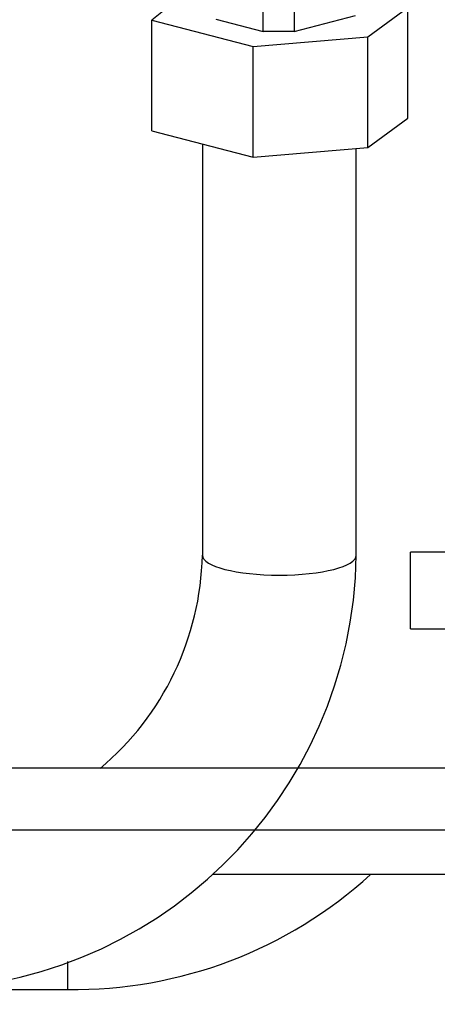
# Model space of a CAD drawing. Header units: inches. Extents: x -13.9 to 83.8, y -28.8 to 34.3.
# Tile 16 of 90: x 14.4 to 16.1, y -14.8 to -10.8. Entities that reach past the tile are written whole.
import ezdxf

# ---------------------------------------------------------------- set-up
doc = ezdxf.new("R2010")
doc.units = ezdxf.units.IN
doc.header["$MEASUREMENT"] = 0
for name, color, linetype in [('10-24_05_[SOCKET', 7, 'Continuous'), ('C80042_HIGH_PRES', 7, 'Continuous'), ('DIMS', 4, 'Continuous'), ('ELBOW_90_DEG_.38', 7, 'Continuous'), ('G-212162_SENSING', 7, 'Continuous'), ('OLME101132-806-1', 7, 'Continuous')]:
    doc.layers.add(name, color=color, linetype=linetype)
doc.styles.get("Standard").update_dxf_attribs({"font": 'arial.ttf', "height": 0.6322})
doc.dimstyles.get("Standard").update_dxf_attribs({"dimtxt": 0.6322, "dimasz": 0.6322, "dimexe": 0.6322, "dimexo": 0.125, "dimgap": 0.09, "dimtad": 0, "dimtih": 1, "dimtoh": 1, "dimzin": 0, "dimdsep": 46, "dimtxsty": 'Standard', "dimcen": 0.09, "dimadec": 0, "dimazin": 0, "dimtfac": 1, "dimtofl": 0, "dimtmove": 0, "dimatfit": 3, "dimfxl": 1, "dimtolj": 1, "dimtzin": 0, "dimarcsym": 0})

# ---------------------------------------------------------------- blocks, each defined once
blk = doc.blocks.new('*D44')
at = {"layer": 'Defpoints', "color": 0, "transparency": 16777216}
for p in [(22.2492, -10.2182), (25.0386, -10.2182), (15.2311, -15.153)]:
    blk.add_point(p, dxfattribs=at)
at = {"layer": 'DIMS', "color": 0, "lineweight": -2, "transparency": 16777216}
for p, q in [((22.3742, -10.2182), (25.6708, -10.2182)), ((25.0386, -10.8504), (25.0386, -12.2728)), ((25.0386, -14.5208), (25.0386, -13.0984)), ((15.3561, -15.153), (25.6708, -15.153))]:
    blk.add_line(p, q, dxfattribs=at)
at = {"layer": 'DIMS', "color": 0, "transparency": 16777216}
for points in [[(24.9332, -10.8504), (25.144, -10.8504), (25.0386, -10.2182)], [(24.9332, -14.5208), (25.144, -14.5208), (25.0386, -15.153)]]:
    blk.add_solid(points, dxfattribs=at)
at = {"layer": 'DIMS', "color": 0, "transparency": 16777216, "insert": (25.0386, -12.6856), "char_height": 0.6322, "attachment_point": 5}
blk.add_mtext('\\A1;5.00"', dxfattribs=at)

msp = doc.modelspace()

# ---------------------------------------------------------------- linework, layer by layer
at = {"layer": '10-24_05_[SOCKET', "color": 7, "linetype": 'Continuous'}
for p, q in [((15.9876, -13.258), (15.9876, -12.946)), ((16.1776, -12.946), (15.9876, -12.946)), ((15.9876, -13.258), (16.1776, -13.258))]:
    msp.add_line(p, q, dxfattribs=at)
at = {"layer": 'C80042_HIGH_PRES', "color": 7, "linetype": 'Continuous'}
for p, q in [((15.142, -11.2909), (15.142, -12.9592)), ((15.767, -12.9592), (15.767, -11.3092)), ((14.5954, -14.7206), (14.5954, -14.6066)), ((14.1711, -14.7206), (14.5954, -14.7206))]:
    msp.add_line(p, q, dxfattribs=at)
for centre, radius, start, end in [((13.9799, -12.9334), 1.7873, 269.1873, 359.174), ((13.9794, -12.9329), 1.1629, 309.9718, 358.7055), ((14.6207, -12.9334), 1.7873, 269.1873, 312.3616)]:
    msp.add_arc(centre, radius, start, end, dxfattribs=at)
msp.add_ellipse((15.4545, -12.9592), major_axis=(0.3125, 0), ratio=0.258819, start_param=3.141593, end_param=6.283185, dxfattribs=at)
at = {"layer": 'ELBOW_90_DEG_.38', "color": 7, "linetype": 'Continuous'}
for p, q in [((15.3892, -10.8343), (15.3892, -10.4014)), ((15.5142, -10.5928), (15.5142, -10.8343)), ((15.0869, -10.6678), (14.937, -10.7884)), ((15.8137, -10.856), (15.9764, -10.7372)), ((15.9764, -11.1865), (15.9764, -10.7372)), ((15.1964, -10.7844), (15.3892, -10.8343)), ((15.5142, -10.8343), (15.7642, -10.7696)), ((14.937, -10.7884), (15.3477, -10.8947)), ((14.937, -11.2378), (14.937, -10.7884)), ((15.3477, -10.8947), (15.8137, -10.856)), ((15.5142, -10.8343), (15.3892, -10.8343)), ((15.8137, -11.3053), (15.8137, -10.856)), ((15.3477, -11.3441), (15.3477, -10.8947)), ((15.8137, -11.3053), (15.9764, -11.1865)), ((14.937, -11.2378), (15.3477, -11.3441)), ((15.3477, -11.3441), (15.8137, -11.3053))]:
    msp.add_line(p, q, dxfattribs=at)
at = {"layer": 'G-212162_SENSING', "color": 7, "linetype": 'Continuous'}
for p, q in [((19.6741, -13.823), (12.7341, -13.823)), ((12.7341, -14.073), (19.6741, -14.073))]:
    msp.add_line(p, q, dxfattribs=at)
at = {"layer": 'OLME101132-806-1', "color": 7, "linetype": 'Continuous'}
msp.add_line((15.1832, -14.253), (16.6091, -14.253), dxfattribs=at)

# ---------------------------------------------------------------- dimensions: what is measured, and where the dimension line sits
at = {"layer": 'DIMS'}
dim = msp.add_linear_dim(base=(25.0386, -10.2182), p1=(15.2311, -15.153), p2=(22.2492, -10.2182), angle=90, text='5.00"', dimstyle='Standard', override={"dimpost": '"'}, dxfattribs=at)
dim.commit()
dim.dimension.update_dxf_attribs({"geometry": '*D44', "text_midpoint": (25.0386, -12.6856)})

doc.saveas('drawing.dxf')
